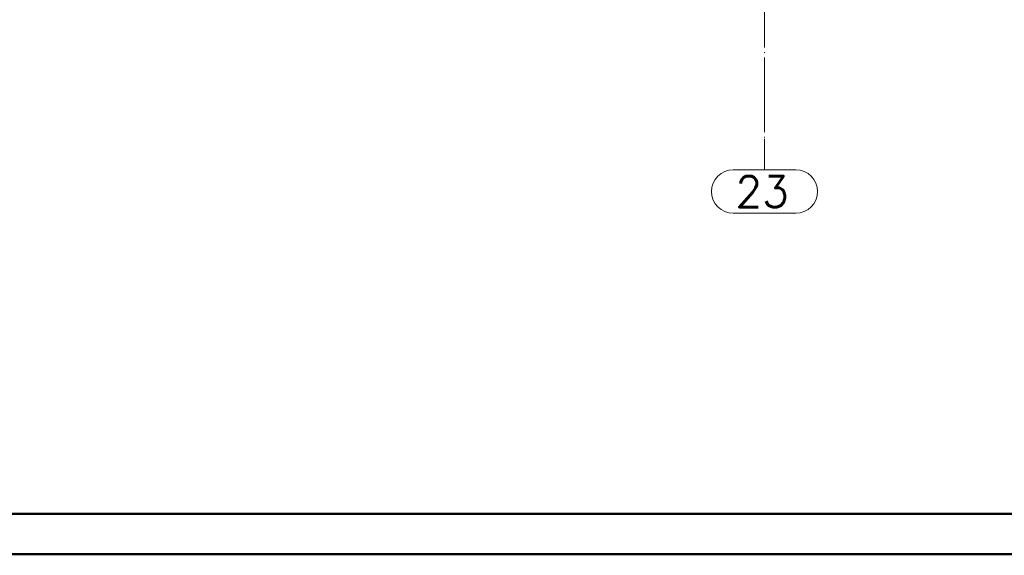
# Paper-space layout 'Layout1' of a CAD drawing. Extents: x -2 to 1677, y -36 to 422.
# Tile 55 of 100: x 958 to 1117, y 0 to 86. Entities that reach past the tile are written whole.
import ezdxf
from ezdxf.enums import TextEntityAlignment as Align

# ---------------------------------------------------------------- set-up
doc = ezdxf.new("R2010")
doc.units = 0
doc.linetypes.add('ACAD_ISO04W100', pattern=[30.5, 24, -3, 0.5, -3])
doc.linetypes.add('HP_01_CER_B', pattern=[8, 5, -1, 1, -1])
doc.layers.get('DEFPOINTS').update_dxf_attribs({"color": 132, "linetype": 'CONTINUOUS'})
doc.layers.add('RAMECEK_HP', color=251, linetype='CONTINUOUS')
doc.layers.add('SS_1.ET-HALA_TaO-RASTR', color=7, linetype='HP_01_CER_B', lineweight=13)
doc.styles.add('ROMANS', font='romans.shx', dxfattribs={"width": 0.8})
doc.styles.add('romans.shx', font='romans.shx', dxfattribs={"height": 5})

# ---------------------------------------------------------------- blocks, each defined once
blk = doc.blocks.new('*U6')
at = {"layer": 'RAMECEK_HP', "lineweight": 35, "const_width": 0.35}
for points in [[(0, 420), (0, 0), (1485, 0), (1485, 420)], [(6.5, 413.5), (6.5, 6.5), (1478.5, 6.5), (1478.5, 413.5)]]:
    blk.add_lwpolyline(points, close=True, dxfattribs=at)
at = {"layer": 'DEFPOINTS', "style": 'ROMANS', "width": 0.8}
blk.add_attdef('TISK', text='', height=10, dxfattribs=at).set_placement((1485, -33), align=Align.RIGHT)

psp = doc.layouts.get("Layout1")

# ---------------------------------------------------------------- linework, layer by layer
at = {"layer": 'SS_1.ET-HALA_TaO-RASTR', "linetype": 'ACAD_ISO04W100', "ltscale": 0.25}
for p, q in [((1078.2708, 74.0648), (1078.2708, 324.0648)), ((1078.2708, 74.0648), (1078.2708, 66.9638)), ((1078.2708, 66.9638), (1078.2708, 61.9638))]:
    psp.add_line(p, q, dxfattribs=at)
at = {"layer": 'SS_1.ET-HALA_TaO-RASTR', "linetype": 'Continuous', "ltscale": 0.25}
for p, q in [((1083.3184, 61.9638), (1073.2232, 61.9638)), ((1073.2232, 54.9638), (1083.3184, 54.9638))]:
    psp.add_line(p, q, dxfattribs=at)
for centre, start, end in [((1073.2232, 58.4638), 90, 270), ((1083.3184, 58.4638), 270, 90)]:
    psp.add_arc(centre, 3.5, start, end, dxfattribs=at)

# ---------------------------------------------------------------- block references
at = {"layer": 'RAMECEK_HP'}
psp.add_blockref('*U6', (0, 0), dxfattribs=at)

# ---------------------------------------------------------------- texts
at = {"layer": 'SS_1.ET-HALA_TaO-RASTR', "color": 7, "style": 'romans.shx'}
psp.add_text('23', height=5, dxfattribs=at).set_placement((1073.5892, 55.9638))

doc.saveas('drawing.dxf')
